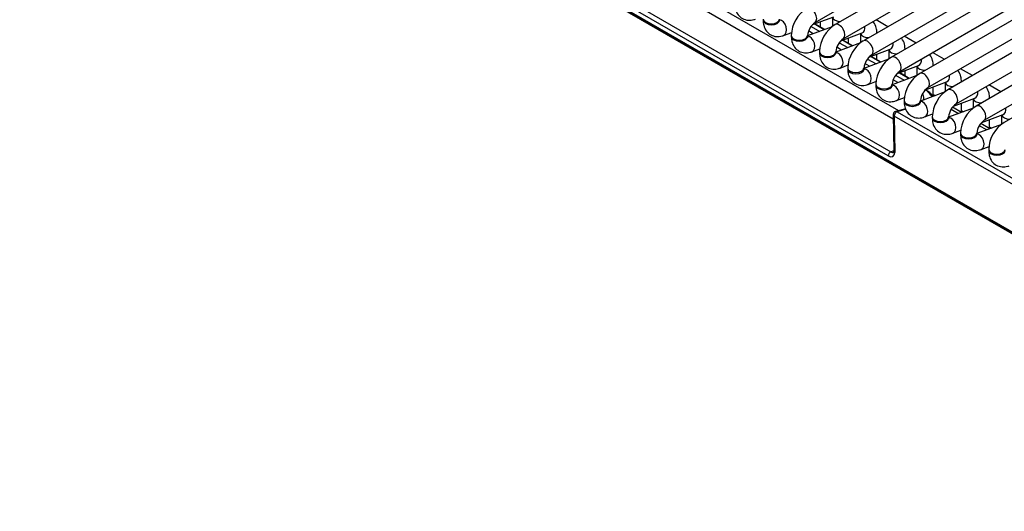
# Model space of a CAD drawing. Header units: millimetres. Extents: x 0 to 287, y 0 to 200.
# Tile 28 of 49: x 195 to 210, y 90 to 98. Entities that reach past the tile are written whole.
import ezdxf

# ---------------------------------------------------------------- set-up
doc = ezdxf.new("R2010")
doc.units = ezdxf.units.MM
doc.layers.add('130.667_BW4C_CTM', color=7, linetype='Continuous')
doc.layers.add('Standard', color=7, linetype='Continuous')

# ---------------------------------------------------------------- blocks, each defined once
blk = doc.blocks.new('SE3')
at = {"layer": '130.667_BW4C_CTM', "color": 7, "linetype": 'Continuous'}
for p, q in [((217.331, 90.192), (194.774, 103.215)), ((194.775, 103.205), (217.332, 90.182)), ((194.785, 103.187), (217.342, 90.164)), ((206.961, 97.648), (216.082, 102.915)), ((216.389, 102.882), (207.268, 97.615)), ((207.393, 97.399), (216.514, 102.665)), ((216.821, 102.632), (207.7, 97.366)), ((207.825, 97.15), (216.946, 102.416)), ((217.253, 102.383), (208.132, 97.117)), ((208.257, 96.9), (217.378, 102.166)), ((217.611, 102.091), (208.564, 96.867)), ((208.689, 96.651), (217.619, 101.806)), ((217.624, 101.599), (208.996, 96.618)), ((209.121, 96.401), (217.632, 101.315)), ((217.637, 101.108), (209.428, 96.368)), ((209.553, 96.152), (217.645, 100.824)), ((217.65, 100.617), (209.86, 96.119)), ((208.159, 96.168), (204.855, 98.075)), ((204.934, 98.207), (208.24, 96.298)), ((208.08, 95.604), (204.017, 97.95)), ((204.057, 98.015), (208.12, 95.669)), ((206.164, 97.7), (206.164, 97.684)), ((206.414, 97.684), (206.414, 97.7)), ((206.921, 97.615), (207.248, 97.737)), ((207.1, 97.538), (206.948, 97.625)), ((207.108, 97.541), (206.956, 97.628)), ((207.043, 97.578), (207.043, 97.66)), ((207.225, 97.729), (207.225, 97.585)), ((208.077, 97.584), (207.895, 97.689)), ((206.479, 97.45), (206.604, 97.497)), ((207.224, 97.584), (206.846, 97.443)), ((206.933, 97.475), (206.86, 97.518)), ((206.899, 97.588), (207.031, 97.512)), ((207.353, 97.366), (207.68, 97.488)), ((207.657, 97.479), (207.657, 97.335)), ((207.907, 97.486), (207.907, 97.488)), ((206.596, 97.45), (206.596, 97.434)), ((206.846, 97.434), (206.846, 97.45)), ((207.656, 97.335), (207.278, 97.194)), ((207.331, 97.339), (207.463, 97.263)), ((207.532, 97.288), (207.38, 97.376)), ((207.54, 97.291), (207.388, 97.379)), ((207.475, 97.329), (207.475, 97.411)), ((208.509, 97.334), (208.327, 97.439)), ((206.911, 97.2), (207.036, 97.247)), ((207.028, 97.201), (207.028, 97.185)), ((207.278, 97.185), (207.278, 97.201)), ((207.365, 97.226), (207.292, 97.268)), ((207.786, 97.116), (208.112, 97.238)), ((207.907, 97.079), (207.907, 97.162)), ((208.089, 97.23), (208.089, 97.086)), ((208.339, 97.236), (208.339, 97.239)), ((208.941, 97.085), (208.759, 97.19)), ((208.088, 97.085), (207.71, 96.944)), ((207.797, 96.977), (207.724, 97.019)), ((207.763, 97.089), (207.895, 97.013)), ((207.964, 97.039), (207.812, 97.126)), ((207.972, 97.042), (207.82, 97.129)), ((207.343, 96.951), (207.468, 96.998)), ((207.46, 96.952), (207.46, 96.935)), ((207.71, 96.935), (207.71, 96.952)), ((208.218, 96.867), (208.544, 96.989)), ((208.396, 96.789), (208.244, 96.877)), ((208.404, 96.792), (208.253, 96.88)), ((208.339, 96.83), (208.339, 96.912)), ((208.521, 96.98), (208.521, 96.836)), ((208.771, 96.987), (208.771, 96.989)), ((209.373, 96.835), (209.191, 96.941)), ((207.775, 96.701), (207.9, 96.748)), ((207.892, 96.702), (207.892, 96.686)), ((208.52, 96.836), (208.142, 96.695)), ((208.142, 96.686), (208.142, 96.702)), ((208.229, 96.727), (208.156, 96.769)), ((208.195, 96.84), (208.327, 96.764)), ((208.65, 96.617), (208.976, 96.739)), ((208.953, 96.731), (208.953, 96.587)), ((209.203, 96.737), (209.203, 96.74)), ((208.952, 96.586), (208.575, 96.445)), ((208.771, 96.537), (208.771, 96.663)), ((209.805, 96.586), (209.623, 96.691)), ((208.207, 96.452), (208.332, 96.499)), ((208.325, 96.453), (208.325, 96.436)), ((208.575, 96.436), (208.575, 96.453)), ((208.752, 96.531), (208.756, 96.527)), ((208.774, 96.52), (208.758, 96.529)), ((208.771, 96.547), (208.801, 96.53)), ((209.082, 96.368), (209.408, 96.49)), ((209.203, 96.272), (209.203, 96.413)), ((209.385, 96.481), (209.385, 96.338)), ((209.635, 96.488), (209.635, 96.49)), ((208.349, 96.327), (208.195, 96.286)), ((208.352, 96.319), (208.217, 96.282)), ((208.217, 96.282), (217.152, 91.124)), ((209.385, 96.337), (209.007, 96.196)), ((209.158, 96.252), (209.044, 96.318)), ((209.206, 96.27), (209.067, 96.351)), ((209.203, 96.298), (209.233, 96.28)), ((208.158, 96.237), (208.166, 95.681)), ((208.172, 96.215), (208.181, 95.659)), ((217.108, 91.056), (208.172, 96.215)), ((208.639, 96.203), (208.764, 96.249)), ((208.757, 96.203), (208.757, 96.187)), ((209.007, 96.187), (209.007, 96.203)), ((209.638, 96.021), (209.499, 96.102)), ((209.514, 96.118), (209.84, 96.24)), ((209.635, 96.023), (209.635, 96.164)), ((209.817, 96.232), (209.817, 96.088)), ((209.071, 95.953), (209.196, 96)), ((209.189, 95.954), (209.189, 95.937)), ((209.817, 96.088), (209.439, 95.946)), ((209.439, 95.937), (209.439, 95.954)), ((209.59, 96.003), (209.476, 96.068)), ((209.635, 96.048), (209.665, 96.031)), ((208.12, 95.669), (208.166, 95.689)), ((209.503, 95.704), (209.628, 95.75)), ((209.621, 95.704), (209.621, 95.688))]:
    blk.add_line(p, q, dxfattribs=at)
for centre, radius, start, end in [((207.107, 97.432), 0.511, 122.0731, 177.9269), ((207.112, 97.429), 0.266, 124.5979, 175.4021), ((207.539, 97.183), 0.511, 122.0731, 177.9269), ((207.544, 97.18), 0.266, 124.5979, 175.4021), ((207.971, 96.933), 0.511, 122.0731, 177.9269), ((207.976, 96.93), 0.266, 124.5979, 175.4021), ((208.403, 96.684), 0.511, 122.0731, 177.9269), ((208.408, 96.681), 0.266, 124.5979, 175.4021), ((208.835, 96.434), 0.511, 122.0731, 177.9269), ((208.84, 96.431), 0.266, 124.5979, 175.4021), ((209.83, 97.538), 1.472, 220.3994, 223.3202), ((209.267, 96.185), 0.511, 122.0731, 177.9269), ((208.551, 96.342), 0.28, 39.092, 42.0602), ((209.272, 96.182), 0.266, 124.5979, 175.4021), ((208.208, 96.238), 0.05, 105, 180.8829), ((209.699, 95.935), 0.511, 122.0731, 177.9269), ((209.704, 95.932), 0.266, 124.5979, 175.4021), ((210.131, 95.686), 0.511, 122.0731, 177.9269)]:
    blk.add_arc(centre, radius, start, end, dxfattribs=at)
for centre, major_axis, ratio, start_param, end_param in [((206.898, 97.757), (0.062, -0.108), 0.57735, 0.0092, 3.141285), ((206.289, 97.7), (0.125, 0), 0.57735, 3.141713, 6.274491), ((206.289, 97.684), (0.125, 0), 0.57735, 3.141593, 6.283185), ((206.435, 97.567), (-0.044, 0.117), 0.668835, 3.141537, 6.010802), ((207.35, 97.737), (0.125, 0), 0.57735, 3.260392, 4.744528), ((207.33, 97.507), (0.062, -0.108), 0.57735, 0.0092, 3.141285), ((207.782, 97.488), (0.125, 0), 0.57735, 3.260392, 4.744528), ((207.636, 97.605), (-0.044, 0.117), 0.668835, 3.141593, 4.350834), ((207.782, 97.488), (0.125, 0), 0.57735, 6.251046, 6.283185), ((206.721, 97.45), (0.125, 0), 0.57735, 3.141713, 6.274491), ((206.721, 97.434), (0.125, 0), 0.57735, 3.141593, 6.283185), ((206.867, 97.317), (-0.044, 0.117), 0.668835, 3.141537, 6.010802), ((207.762, 97.258), (0.062, -0.108), 0.57735, 0.0092, 3.141285), ((208.068, 97.355), (-0.044, 0.117), 0.668835, 3.141593, 4.350834), ((207.153, 97.201), (0.125, 0), 0.57735, 3.141713, 6.274491), ((207.153, 97.185), (0.125, 0), 0.57735, 3.141593, 6.283185), ((207.299, 97.068), (-0.044, 0.117), 0.668835, 3.141537, 6.010802), ((208.214, 97.239), (0.125, 0), 0.57735, 3.260392, 4.744528), ((208.214, 97.239), (0.125, 0), 0.57735, 6.251046, 6.283185), ((208.194, 97.008), (0.062, -0.108), 0.57735, 0.0092, 3.141285), ((208.5, 97.106), (-0.044, 0.117), 0.668835, 3.141593, 4.350834), ((207.585, 96.952), (0.125, 0), 0.57735, 3.141713, 6.274491), ((207.585, 96.935), (0.125, 0), 0.57735, 3.141593, 6.283185), ((207.732, 96.819), (-0.044, 0.117), 0.668835, 3.141537, 6.010802), ((208.646, 96.989), (0.125, 0), 0.57735, 3.260392, 4.744528), ((208.626, 96.759), (0.062, -0.108), 0.57735, 0.0092, 3.141285), ((208.646, 96.989), (0.125, 0), 0.57735, 6.251046, 6.283185), ((208.017, 96.702), (0.125, 0), 0.57735, 3.141713, 6.274491), ((209.078, 96.74), (0.125, 0), 0.57735, 3.260392, 4.744528), ((208.932, 96.856), (-0.044, 0.117), 0.668835, 3.141593, 4.350834), ((209.078, 96.74), (0.125, 0), 0.57735, 6.251046, 6.283185), ((208.017, 96.686), (0.125, 0), 0.57735, 3.141593, 6.283185), ((208.164, 96.569), (-0.044, 0.117), 0.668835, 3.141537, 6.010802), ((208.071, 96.572), (0.658, -0.11), 0.418583, 0.46165, 0.543097), ((208.671, 96.552), (-0.0381, -0.0324), 0.80919, 3.136758, 3.909784), ((209.058, 96.509), (0.062, -0.108), 0.57735, 0.0092, 3.141285), ((209.364, 96.607), (-0.044, 0.117), 0.668835, 3.141593, 4.350834), ((208.45, 96.453), (0.125, 0), 0.57735, 3.141713, 6.274491), ((208.45, 96.436), (0.125, 0), 0.57735, 3.141593, 6.283185), ((208.596, 96.32), (-0.044, 0.117), 0.668835, 3.141537, 6.010802), ((208.077, 96.574), (-0.55, 0.099), 0.416333, 3.093452, 3.431815), ((209.51, 96.49), (0.125, 0), 0.57735, 3.260392, 4.744528), ((209.51, 96.49), (0.125, 0), 0.57735, 6.251046, 6.283185), ((208.208, 96.238), (-0.025, -0.0433), 0.57735, 3.665191, 5.550147), ((208.208, 96.238), (0.0129, -0.0483), 0.707107, 2.526113, 3.141593), ((209.49, 96.26), (0.062, -0.108), 0.57735, 0.0092, 3.141285), ((209.796, 96.357), (-0.044, 0.117), 0.668835, 3.141593, 4.350834), ((208.208, 96.238), (0.05, 0.0008), 0.626791, 3.141593, 3.91863), ((208.882, 96.203), (0.125, 0), 0.57735, 3.141713, 6.274491), ((208.882, 96.187), (0.125, 0), 0.57735, 3.141593, 6.283185), ((209.028, 96.07), (-0.044, 0.117), 0.668835, 3.141537, 6.010802), ((209.942, 96.241), (0.125, 0), 0.57735, 3.260392, 4.744528), ((209.314, 95.954), (0.125, 0), 0.57735, 3.141713, 6.274491), ((209.314, 95.937), (0.125, 0), 0.57735, 3.141593, 6.283185), ((209.46, 95.821), (-0.044, 0.117), 0.668835, 3.141537, 6.010802), ((208.116, 95.626), (-0.025, -0.0433), 0.57735, 3.804818, 5.550147), ((208.075, 95.725), (-0.08, 0.128), 0.546142, 2.345976, 3.879986), ((208.11, 95.747), (-0.0586, 0.0831), 0.495495, 2.323878, 3.124963), ((208.216, 95.682), (0.05, 0.0008), 0.626791, 3.141593, 3.91863), ((209.746, 95.704), (0.125, 0), 0.57735, 3.141713, 6.274491), ((209.746, 95.688), (0.125, 0), 0.57735, 3.141593, 6.283185)]:
    blk.add_ellipse(centre, major_axis=major_axis, ratio=ratio, start_param=start_param, end_param=end_param, dxfattribs=at)
for points, knots in [([(205.732, 97.933), (205.734, 97.904), (205.738, 97.848), (205.776, 97.765), (205.847, 97.703), (205.934, 97.677), (206.005, 97.685), (206.038, 97.696), (206.047, 97.699)], [0, 0, 0, 0, 0.163653, 0.37365, 0.562916, 0.760071, 0.94677, 1, 1, 1, 1]), ([(206.164, 97.684), (206.166, 97.655), (206.17, 97.599), (206.208, 97.516), (206.279, 97.453), (206.366, 97.427), (206.437, 97.435), (206.47, 97.447), (206.479, 97.45)], [0, 0, 0, 0, 0.163653, 0.37365, 0.562916, 0.760071, 0.94677, 1, 1, 1, 1]), ([(206.417, 97.665), (206.417, 97.665), (206.416, 97.666), (206.414, 97.674), (206.414, 97.682), (206.414, 97.684)], [0.7480479, 0.7480479, 0.7480479, 0.7480479, 0.8256208, 0.9737597, 1, 1, 1, 1]), ([(207.907, 97.488), (207.906, 97.517), (207.901, 97.573), (207.875, 97.631), (207.852, 97.66), (207.849, 97.663)], [0, 0, 0, 0, 0.1636528, 0.3736503, 0.3980343, 0.3980343, 0.3980343, 0.3980343]), ([(206.596, 97.434), (206.598, 97.405), (206.602, 97.35), (206.64, 97.266), (206.711, 97.204), (206.798, 97.178), (206.869, 97.186), (206.903, 97.197), (206.911, 97.2)], [0, 0, 0, 0, 0.163653, 0.37365, 0.562916, 0.760071, 0.94677, 1, 1, 1, 1]), ([(206.849, 97.415), (206.849, 97.415), (206.848, 97.417), (206.846, 97.425), (206.846, 97.433), (206.846, 97.434)], [0.7480479, 0.7480479, 0.7480479, 0.7480479, 0.8256208, 0.9737597, 1, 1, 1, 1]), ([(208.339, 97.239), (208.338, 97.267), (208.333, 97.323), (208.307, 97.382), (208.284, 97.411), (208.281, 97.414)], [0, 0, 0, 0, 0.1636528, 0.3736503, 0.3980343, 0.3980343, 0.3980343, 0.3980343]), ([(207.028, 97.185), (207.03, 97.156), (207.034, 97.1), (207.072, 97.017), (207.143, 96.954), (207.23, 96.928), (207.301, 96.936), (207.335, 96.948), (207.343, 96.951)], [0, 0, 0, 0, 0.163653, 0.37365, 0.562916, 0.760071, 0.94677, 1, 1, 1, 1]), ([(207.281, 97.166), (207.281, 97.166), (207.28, 97.167), (207.279, 97.175), (207.278, 97.183), (207.278, 97.185)], [0.7480479, 0.7480479, 0.7480479, 0.7480479, 0.8256208, 0.9737597, 1, 1, 1, 1]), ([(208.771, 96.989), (208.77, 97.018), (208.765, 97.074), (208.739, 97.132), (208.716, 97.161), (208.713, 97.164)], [0, 0, 0, 0, 0.1636528, 0.3736503, 0.3980343, 0.3980343, 0.3980343, 0.3980343]), ([(207.46, 96.935), (207.462, 96.906), (207.466, 96.851), (207.504, 96.768), (207.575, 96.705), (207.662, 96.679), (207.733, 96.687), (207.767, 96.698), (207.775, 96.701)], [0, 0, 0, 0, 0.163653, 0.37365, 0.562916, 0.760071, 0.94677, 1, 1, 1, 1]), ([(207.713, 96.916), (207.713, 96.916), (207.712, 96.918), (207.711, 96.926), (207.71, 96.934), (207.71, 96.935)], [0.7480479, 0.7480479, 0.7480479, 0.7480479, 0.8256208, 0.9737597, 1, 1, 1, 1]), ([(209.203, 96.74), (209.202, 96.768), (209.197, 96.824), (209.171, 96.883), (209.148, 96.912), (209.145, 96.915)], [0, 0, 0, 0, 0.1636528, 0.3736503, 0.3980343, 0.3980343, 0.3980343, 0.3980343]), ([(207.892, 96.686), (207.894, 96.657), (207.898, 96.601), (207.936, 96.518), (208.007, 96.455), (208.095, 96.429), (208.165, 96.438), (208.199, 96.449), (208.207, 96.452)], [0, 0, 0, 0, 0.163653, 0.37365, 0.562916, 0.760071, 0.94677, 1, 1, 1, 1]), ([(208.145, 96.667), (208.145, 96.667), (208.144, 96.668), (208.143, 96.676), (208.143, 96.684), (208.142, 96.686)], [0.7480479, 0.7480479, 0.7480479, 0.7480479, 0.8256208, 0.9737597, 1, 1, 1, 1]), ([(209.635, 96.49), (209.634, 96.519), (209.629, 96.575), (209.603, 96.634), (209.58, 96.662), (209.577, 96.665)], [0, 0, 0, 0, 0.1636528, 0.3736503, 0.3980343, 0.3980343, 0.3980343, 0.3980343]), ([(208.325, 96.436), (208.326, 96.408), (208.33, 96.352), (208.368, 96.269), (208.439, 96.206), (208.527, 96.18), (208.597, 96.188), (208.631, 96.2), (208.639, 96.203)], [0, 0, 0, 0, 0.163653, 0.37365, 0.562916, 0.760071, 0.94677, 1, 1, 1, 1]), ([(208.577, 96.418), (208.577, 96.418), (208.576, 96.419), (208.575, 96.427), (208.575, 96.435), (208.575, 96.436)], [0.7480479, 0.7480479, 0.7480479, 0.7480479, 0.8256208, 0.9737597, 1, 1, 1, 1]), ([(208.757, 96.187), (208.758, 96.158), (208.762, 96.102), (208.8, 96.019), (208.871, 95.956), (208.959, 95.93), (209.029, 95.939), (209.063, 95.95), (209.071, 95.953)], [0, 0, 0, 0, 0.163653, 0.37365, 0.562916, 0.760071, 0.94677, 1, 1, 1, 1]), ([(209.009, 96.168), (209.009, 96.168), (209.008, 96.169), (209.007, 96.178), (209.007, 96.186), (209.007, 96.187)], [0.7480479, 0.7480479, 0.7480479, 0.7480479, 0.8256208, 0.9737597, 1, 1, 1, 1]), ([(209.189, 95.937), (209.19, 95.909), (209.194, 95.853), (209.232, 95.77), (209.303, 95.707), (209.391, 95.681), (209.461, 95.689), (209.495, 95.701), (209.503, 95.704)], [0, 0, 0, 0, 0.163653, 0.37365, 0.562916, 0.760071, 0.94677, 1, 1, 1, 1]), ([(209.441, 95.919), (209.441, 95.919), (209.44, 95.92), (209.439, 95.928), (209.439, 95.936), (209.439, 95.937)], [0.7480479, 0.7480479, 0.7480479, 0.7480479, 0.8256208, 0.9737597, 1, 1, 1, 1]), ([(208.166, 95.681), (208.166, 95.674), (208.165, 95.663), (208.163, 95.661), (208.163, 95.661), (208.163, 95.661)], [0, 0, 0, 0, 0.3601467, 0.7426049, 0.753988, 0.753988, 0.753988, 0.753988]), ([(209.621, 95.688), (209.622, 95.659), (209.626, 95.604), (209.664, 95.52), (209.735, 95.458), (209.823, 95.432), (209.893, 95.44), (209.927, 95.451), (209.936, 95.454)], [0, 0, 0, 0, 0.163653, 0.37365, 0.562916, 0.760071, 0.94677, 1, 1, 1, 1])]:
    blk.add_open_spline(points, degree=3, knots=knots, dxfattribs=at)
blk.add_open_spline([(208.755, 96.513), (208.73, 96.541), (208.704, 96.568), (208.68, 96.596)], degree=3, dxfattribs=at)

msp = doc.modelspace()

# ---------------------------------------------------------------- block references
at = {"layer": 'Standard'}
msp.add_blockref('SE3', (0, 0), dxfattribs=at)

doc.saveas('drawing.dxf')
